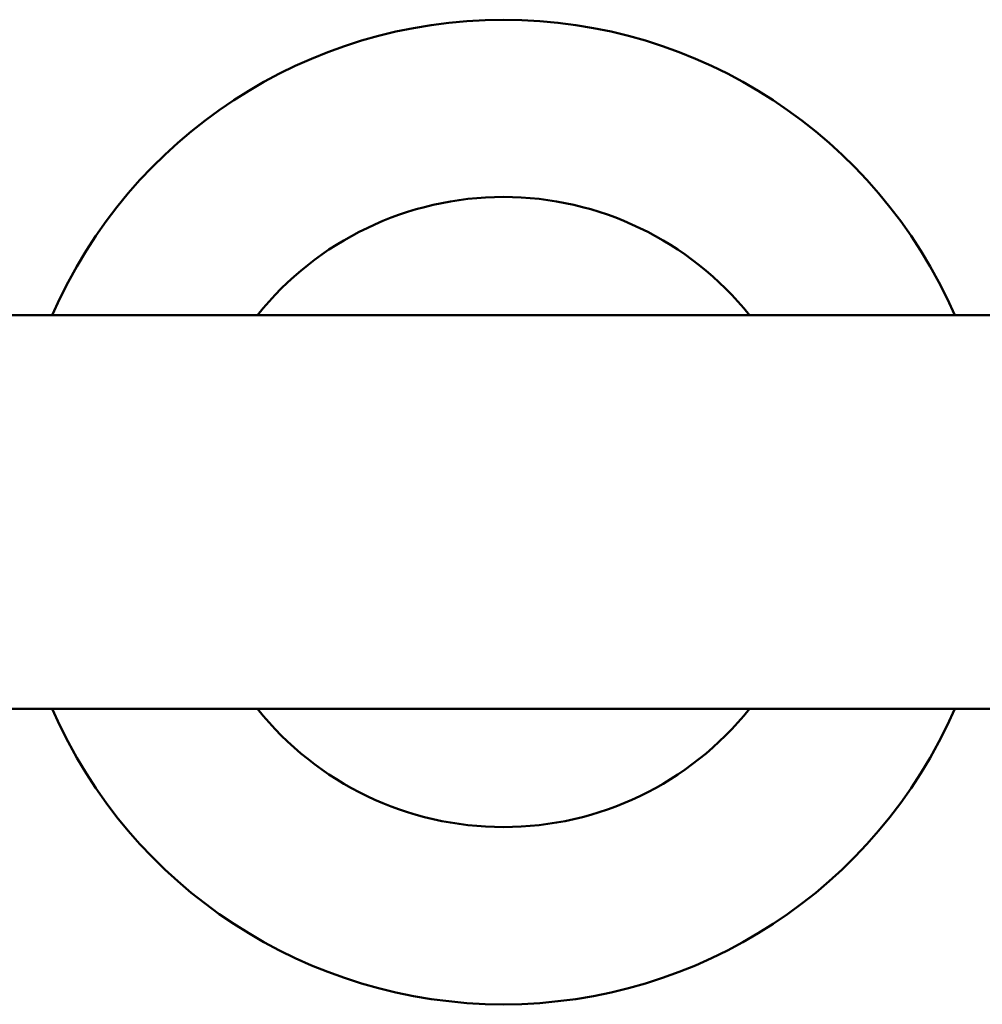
# Model space of a CAD drawing. Header units: millimetres. Extents: x 123 to 2417, y 726 to 3130.
# Tile 21 of 244: x 565 to 687, y 821 to 946. Entities that reach past the tile are written whole.
import ezdxf

# ---------------------------------------------------------------- set-up
doc = ezdxf.new("R2010")
doc.units = ezdxf.units.MM
doc.header["$LTSCALE"] = 12
doc.layers.add('Widoczne (ISO)', color=7, linetype='Continuous', lineweight=50)

msp = doc.modelspace()

# ---------------------------------------------------------------- linework, layer by layer
at = {"layer": 'Widoczne (ISO)'}
for p, q in [((518.14, 908.31), (733.74, 908.31)), ((518.14, 858.31), (733.74, 858.31))]:
    msp.add_line(p, q, dxfattribs=at)
for radius, start, end in [(62.5, 23.5782, 156.4218), (62.5, 23.5782, 156.4218), (62.5, 23.5782, 156.4218), (62.5, 23.5782, 156.4218), (62.5, 23.5782, 156.4218), (62.5, 23.5782, 156.4218), (62.5, 23.5782, 156.4218), (62.5, 23.5782, 156.4218), (40, 38.6822, 141.3178), (62.5, 203.5782, 336.4218), (62.5, 203.5782, 336.4218), (62.5, 203.5782, 336.4218), (62.5, 203.5782, 336.4218), (62.5, 203.5782, 336.4218), (62.5, 203.5782, 336.4218), (62.5, 203.5782, 336.4218), (62.5, 203.5782, 336.4218), (40, 218.6822, 321.3178)]:
    msp.add_arc((625.94, 883.31), radius, start, end, dxfattribs=at)

doc.saveas('drawing.dxf')
